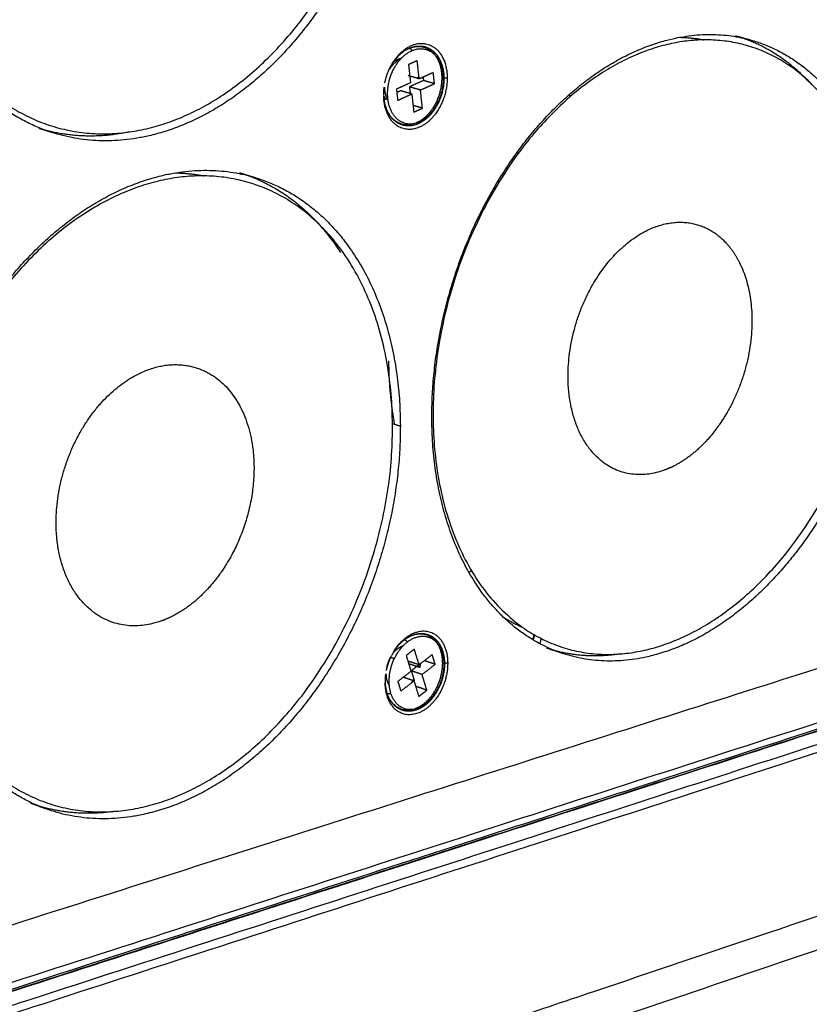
# Model space of a CAD drawing. Header units: millimetres. Extents: x 4946 to 6276, y -4769 to -3439.
# Tile 11 of 195: x 5329 to 5395, y -4263 to -4181. Entities that reach past the tile are written whole.
import ezdxf

# ---------------------------------------------------------------- set-up
doc = ezdxf.new("R2010")
doc.units = ezdxf.units.MM
doc.layers.add('ROXX_NEOmini_FIXTURE', color=7, linetype='Continuous', true_color=0x000000)

msp = doc.modelspace()

# ---------------------------------------------------------------- linework, layer by layer
at = {"layer": 'ROXX_NEOmini_FIXTURE', "color": 18, "lineweight": -3, "true_color": 0x000000}
for points, weights, degree, knots in [([(5360.502, -4158.999), (5360.224, -4185.402), (5340.204, -4190.24), (5319.468, -4195.252), (5319.384, -4167.986), (5319.298, -4140.217), (5340.413, -4136.099), (5360.785, -4132.126), (5360.502, -4158.999)], [805.195388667, 574.383217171, 798.275013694, 554.548133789, 777.144344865, 544.49993846, 784.064719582, 564.335021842, 805.195388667], 2, [-24.268803, -24.268803, -24.268803, 0, 0, 24.268803, 24.268803, 48.537606, 48.537606, 72.80641, 72.80641, 72.80641]), ([(5361.167, -4158.492), (5361.2, -4173.092), (5352.037, -4183.4), (5342.777, -4193.817), (5332.373, -4190.642)], [805.19398288, 711.495530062, 805.037270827, 704.080988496, 792.15626237], 2, [0, 0, 0, 21.652507, 21.652507, 43.305015, 43.305015, 43.305015]), ([(5363.926, -4214.359), (5363.907, -4200.482), (5372.591, -4190.295), (5381.19, -4180.207), (5390.603, -4182.855)], [823.059122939, 723.250864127, 823.092351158, 730.342219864, 835.582560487], 2, [0, 0, 0, 21.301435, 21.301435, 42.60287, 42.60287, 42.60287]), ([(5401.448, -4203.738), (5400.846, -4228.35), (5382.597, -4233.636), (5363.731, -4239.102), (5364.033, -4213.745), (5364.34, -4187.946), (5383.519, -4183.251), (5402.06, -4178.712), (5401.448, -4203.738)], [851.399991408, 607.054805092, 844.479616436, 587.21972171, 823.348947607, 577.171526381, 830.269322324, 597.006609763, 851.399991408], 2, [-24.268803, -24.268803, -24.268803, 0, 0, 24.268803, 24.268803, 48.537606, 48.537606, 72.80641, 72.80641, 72.80641]), ([(5362.024, -4183.545), (5362.258, -4183.44), (5362.499, -4183.376), (5362.738, -4183.358), (5362.796, -4183.354), (5362.854, -4183.352), (5362.911, -4183.353), (5363.258, -4183.359), (5363.587, -4183.464), (5363.876, -4183.66), (5364.011, -4183.751), (5364.135, -4183.861), (5364.248, -4183.988), (5364.613, -4184.399), (5364.845, -4184.975), (5364.917, -4185.632)], [813.124876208, 813.266391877, 813.421614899, 813.585852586, 813.625502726, 813.665615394, 813.706133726, 813.951679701, 814.207102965, 814.461336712, 814.579961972, 814.697040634, 814.810997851, 815.180630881, 815.50780341, 815.739681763], 3, [0.158503, 0.158503, 0.158503, 0.158503, 0.914596, 0.914596, 0.914596, 1.096644, 1.096644, 1.096644, 2.201604, 2.201604, 2.201604, 2.716497, 2.716497, 2.716497, 4.403477, 4.403477, 4.403477, 4.403477]), ([(5362.061, -4183.539), (5363.02, -4183.142), (5363.791, -4183.711), (5364.592, -4184.301), (5364.732, -4185.582)], [808.924214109, 754.115877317, 814.608733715, 753.334772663, 815.875551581], 2, [0.071477, 0.071477, 0.071477, 1.993218, 1.993218, 3.986441, 3.986441, 3.986441]), ([(5362.232, -4183.756), (5363.186, -4183.326), (5363.956, -4183.894), (5364.724, -4184.46), (5364.859, -4185.69)], [813.033253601, 751.723421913, 814.422812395, 753.133551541, 815.638833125], 2, [-0.000006, -0.000006, -0.000006, 1.993218, 1.993218, 3.986441, 3.986441, 3.986441]), ([(5360.695, -4184.699), (5360.963, -4184.481), (5361.253, -4184.405), (5361.315, -4184.388), (5361.376, -4184.379)], [722.851393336, 752.766342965, 814.593398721, 800.683612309, 788.406164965], 2, [-3.1625536, -3.1625536, -3.1625536, -2.5132741, -2.5132741, -2.3662967, -2.3662967, -2.3662967]), ([(5364.732, -4185.582), (5365.071, -4188.668), (5362.681, -4189.757), (5360.286, -4190.849), (5359.937, -4187.76)], [815.875551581, 577.716613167, 815.439140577, 575.735187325, 812.237619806], 2, [0.000029, 0.000029, 0.000029, 3.986396, 3.986396, 7.968667, 7.968667, 7.968667]), ([(5364.859, -4185.69), (5365.184, -4188.653), (5362.89, -4189.699), (5360.588, -4190.749), (5360.255, -4187.777)], [815.638833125, 577.516930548, 815.219900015, 575.378240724, 812.614268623], 2, [0.000029, 0.000029, 0.000029, 3.986396, 3.986396, 7.972763, 7.972763, 7.972763]), ([(5364.917, -4185.631), (5365.009, -4186.472), (5364.835, -4187.388), (5364.435, -4188.181), (5364.034, -4188.976), (5363.436, -4189.586), (5362.764, -4189.866), (5362.681, -4189.9), (5362.597, -4189.93), (5362.512, -4189.954), (5362.256, -4190.026), (5361.998, -4190.048), (5361.748, -4190.016), (5361.442, -4189.978), (5361.155, -4189.86), (5360.902, -4189.671), (5360.879, -4189.653), (5360.856, -4189.636), (5360.834, -4189.617), (5360.601, -4189.426), (5360.409, -4189.177), (5360.261, -4188.887)], [815.739872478, 816.036942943, 816.156901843, 816.071182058, 815.985246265, 815.698920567, 815.285837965, 815.234563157, 815.181615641, 815.12721123, 814.962307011, 814.785468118, 814.601942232, 814.377164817, 814.146980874, 813.919642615, 813.898920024, 813.87825174, 813.857645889, 813.643515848, 813.439585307, 813.254972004], 3, [0, 0, 0, 0, 2.170664, 2.170664, 2.170664, 4.351672, 4.351672, 4.351672, 4.618729, 4.618729, 4.618729, 5.428844, 5.428844, 5.428844, 6.421132, 6.421132, 6.421132, 6.511516, 6.511516, 6.511516, 7.464387, 7.464387, 7.464387, 7.464387]), ([(5320.231, -4227.072), (5319.987, -4212.462), (5329.492, -4201.79), (5338.897, -4191.231), (5349.162, -4194.349)], [792.834695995, 693.667753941, 792.984224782, 701.063643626, 805.842873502], 2, [0, 0, 0, 21.632365, 21.632365, 43.26473, 43.26473, 43.26473]), ([(5360.643, -4215.622), (5360.369, -4241.029), (5340.744, -4246.731), (5320.432, -4252.632), (5320.358, -4226.43), (5320.282, -4199.754), (5340.958, -4194.675), (5360.921, -4189.771), (5360.643, -4215.622)], [821.175564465, 585.682907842, 814.255189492, 565.84782446, 793.124520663, 555.799629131, 800.044895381, 575.634712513, 821.175564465], 2, [-24.268803, -24.268803, -24.268803, 0, 0, 24.268803, 24.268803, 48.537606, 48.537606, 72.80641, 72.80641, 72.80641]), ([(5384.187, -4218.451), (5383.53, -4218.786), (5382.865, -4218.97), (5375.155, -4221.103), (5375.318, -4210.727), (5375.454, -4202.062), (5381.816, -4198.82)], [789.731577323, 811.588082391, 840.293135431, 590.10302727, 831.613038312, 617.107846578, 779.407535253], 2, [25.959952, 25.959952, 25.959952, 27.59635, 27.59635, 41.394524, 41.394524, 53.4439, 53.4439, 53.4439]), ([(5389.615, -4201.405), (5392.664, -4207.389), (5388.416, -4214.314), (5386.648, -4217.197), (5384.187, -4218.451)], [774.012072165, 637.48555695, 843.548876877, 742.56132273, 722.350496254], 2, [2.548579, 2.548579, 2.548579, 15.788092, 15.788092, 22.206532, 22.206532, 22.206532]), ([(5402.077, -4203.258), (5401.911, -4217.171), (5393.145, -4227.176), (5384.288, -4237.287), (5374.836, -4234.13)], [851.398585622, 748.234397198, 851.089169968, 740.427477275, 837.743301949], 2, [0, 0, 0, 22.073059, 22.073059, 44.146119, 44.146119, 44.146119]), ([(5339.313, -4210.808), (5343.546, -4208.651), (5346.606, -4211.714), (5352.431, -4217.544), (5346.732, -4226.706), (5344.883, -4229.678), (5342.269, -4231.01)], [690.68862975, 663.196228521, 809.044611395, 576.446896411, 813.324449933, 716.695139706, 696.707094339], 2, [-9.541587, -9.541587, -9.541587, 0, 0, 15.788092, 15.788092, 22.156485, 22.156485, 22.156485]), ([(5342.269, -4231.01), (5341.544, -4231.38), (5340.806, -4231.584), (5332.505, -4233.888), (5332.519, -4223.167), (5332.531, -4214.264), (5339.313, -4210.808)], [760.134186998, 781.606219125, 810.068708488, 568.731130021, 801.388611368, 595.494337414, 749.816372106], 2, [25.912182, 25.912182, 25.912182, 27.59635, 27.59635, 41.394524, 41.394524, 53.392599, 53.392599, 53.392599]), ([(5361.295, -4215.124), (5361.328, -4229.787), (5351.716, -4240.261), (5341.995, -4250.855), (5331.684, -4247.133)], [821.174158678, 718.290547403, 820.719413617, 710.117158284, 806.948917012], 2, [0, 0, 0, 22.460717, 22.460717, 44.921433, 44.921433, 44.921433]), ([(5361.609, -4233.013), (5362.537, -4232.288), (5363.432, -4232.559), (5364.325, -4232.829), (5364.662, -4233.935)], [826.948568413, 764.499869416, 828.293024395, 765.985911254, 829.694415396], 2, [-0.000006, -0.000006, -0.000006, 1.993218, 1.993218, 3.986441, 3.986441, 3.986441]), ([(5362.08, -4232.708), (5362.377, -4232.556), (5362.686, -4232.472), (5362.99, -4232.464), (5363.153, -4232.46), (5363.313, -4232.477), (5363.467, -4232.517), (5363.789, -4232.6), (5364.078, -4232.776), (5364.315, -4233.031), (5364.34, -4233.058), (5364.365, -4233.086), (5364.389, -4233.115), (5364.587, -4233.354), (5364.74, -4233.648), (5364.841, -4233.981)], [827.199477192, 827.381995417, 827.588403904, 827.807847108, 827.925214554, 828.045248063, 828.166687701, 828.420713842, 828.674883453, 828.917261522, 828.943204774, 828.968961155, 828.994511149, 829.205087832, 829.400481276, 829.569581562], 3, [0.68577, 0.68577, 0.68577, 0.68577, 1.681215, 1.681215, 1.681215, 2.208143, 2.208143, 2.208143, 3.312283, 3.312283, 3.312283, 3.43018, 3.43018, 3.43018, 4.405808, 4.405808, 4.405808, 4.405808]), ([(5361.861, -4233.195), (5362.752, -4232.498), (5363.611, -4232.758), (5364.468, -4233.017), (5364.792, -4234.079)], [826.832830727, 764.372932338, 828.123381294, 765.799388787, 829.468578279], 2, [-0.000006, -0.000006, -0.000006, 1.993218, 1.993218, 3.986441, 3.986441, 3.986441]), ([(5364.842, -4233.981), (5365.066, -4234.714), (5365.031, -4235.597), (5364.752, -4236.439), (5364.474, -4237.28), (5363.973, -4238.012), (5363.354, -4238.472), (5363.057, -4238.693), (5362.74, -4238.846), (5362.42, -4238.919), (5362.407, -4238.922), (5362.394, -4238.925), (5362.38, -4238.927), (5362.043, -4238.997), (5361.711, -4238.976), (5361.405, -4238.864), (5361.229, -4238.799), (5361.064, -4238.705), (5360.914, -4238.584), (5360.693, -4238.405), (5360.51, -4238.171), (5360.369, -4237.895)], [829.569740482, 829.942653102, 830.166449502, 830.184771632, 830.20309175, 830.014510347, 829.667292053, 829.500931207, 829.302672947, 829.084993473, 829.075965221, 829.066905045, 829.057816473, 828.82734391, 828.58129651, 828.33121201, 828.187045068, 828.04356111, 827.902833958, 827.694897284, 827.496498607, 827.316769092], 3, [0, 0, 0, 0, 2.17299, 2.17299, 2.17299, 4.345571, 4.345571, 4.345571, 5.377285, 5.377285, 5.377285, 5.419907, 5.419907, 5.419907, 6.503462, 6.503462, 6.503462, 7.126765, 7.126765, 7.126765, 8.053779, 8.053779, 8.053779, 8.053779]), ([(5364.662, -4233.935), (5365.476, -4236.597), (5363.249, -4238.35), (5361.385, -4239.818), (5360.375, -4237.892)], [829.694415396, 587.702043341, 829.831913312, 615.81205016, 775.165505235], 2, [0.000029, 0.000029, 0.000029, 3.986396, 3.986396, 7.48333, 7.48333, 7.48333]), ([(5364.792, -4234.079), (5365.573, -4236.635), (5363.435, -4238.318), (5361.29, -4240.007), (5360.5, -4237.448)], [829.468578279, 587.501473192, 829.600541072, 585.730998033, 826.96474801], 2, [0.000029, 0.000029, 0.000029, 3.986396, 3.986396, 7.972763, 7.972763, 7.972763]), ([(5247.822, -4339.391), (5275.185, -4332.216), (5325.703, -4317.745), (5390.604, -4295.726), (5444.189, -4274.039), (5473.538, -4259.72), (5486.55, -4252.674)], [774.824815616, 787.144445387, 813.2131784, 856.39502506, 903.614281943, 937.772561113, 955.539384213], 3, [-279.619889, -279.619889, -279.619889, -279.619889, -209.714671, -139.809945, -69.905219, 0, 0, 0, 0]), ([(5487.507, -4254.981), (5474.848, -4261.946), (5446.024, -4276.271), (5392.702, -4298.098), (5328.068, -4320.105), (5278.402, -4334.259), (5251.904, -4341.176)], [952.989632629, 935.746221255, 902.120991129, 855.077146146, 812.104683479, 786.507611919, 774.538956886], 3, [0, 0, 0, 0, 69.031587, 138.062689, 207.09379, 276.125377, 276.125377, 276.125377, 276.125377])]:
    msp.add_rational_spline(points, weights, degree=degree, knots=knots, dxfattribs=at)
for points, weights, degree in [([(5332.373, -4190.642), (5319.557, -4186.732), (5319.254, -4168.619)], [792.15626237, 654.936164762, 776.854520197], 2), ([(5360.387, -4185.26), (5361.181, -4183.562), (5362.555, -4183.2)], [812.012849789, 721.765546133, 813.129939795], 2), ([(5362.555, -4183.2), (5365.209, -4182.5), (5365.212, -4186.025)], [813.129939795, 576.302565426, 816.011517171], 2), ([(5384.644, -4182.625), (5385.677, -4182.65), (5386.674, -4182.841)], [774.795667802, 762.636009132, 753.175527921], 2), ([(5389.299, -4182.488), (5392.806, -4183.474), (5395.456, -4186.369)], [836.599261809, 791.203548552, 778.322591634], 2), ([(5389.299, -4182.488), (5389.95, -4182.671), (5390.603, -4182.855)], [743.717032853, 743.265121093, 742.813209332], 2), ([(5390.603, -4182.855), (5402.283, -4186.14), (5402.077, -4203.258)], [835.582560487, 701.529380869, 851.398585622], 2), ([(5360.255, -4187.777), (5359.922, -4184.798), (5362.232, -4183.756)], [812.614268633, 573.831954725, 813.033253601], 2), ([(5360.357, -4185.325), (5360.96, -4184.034), (5361.995, -4183.567)], [812.372941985, 746.28141105, 813.161130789], 2), ([(5361.995, -4183.567), (5362.01, -4183.561), (5362.024, -4183.555)], [813.161130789, 812.204495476, 811.278073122], 2), ([(5362.02, -4183.546), (5362.199, -4183.456), (5362.232, -4183.756)], [694.647095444, 379.696560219, 813.033253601], 2), ([(5361.268, -4184.509), (5360.768, -4184.714), (5360.407, -4185.273)], [795.579175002, 747.653597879, 785.309395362], 2), ([(5362.705, -4184.581), (5362.342, -4184.745), (5361.978, -4184.909)], [813.634514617, 813.396181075, 813.157847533], 2), ([(5361.978, -4184.909), (5362.063, -4185.669), (5362.147, -4186.428)], [813.157847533, 813.436884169, 813.715920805], 2), ([(5362.863, -4186.015), (5362.784, -4185.298), (5362.705, -4184.581)], [814.161768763, 813.89814169, 813.634514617], 2), ([(5359.995, -4186.44), (5360.108, -4185.858), (5360.357, -4185.325)], [806.145778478, 796.75402988, 812.372941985], 2), ([(5361.953, -4185.831), (5362.019, -4185.801), (5362.084, -4185.771)], [814.908906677, 814.952013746, 814.995120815], 2), ([(5364.046, -4185.568), (5363.46, -4185.833), (5362.872, -4186.099)], [814.96449471, 814.5785413, 814.19258789], 2), ([(5364.149, -4186.503), (5364.097, -4186.035), (5364.046, -4185.568)], [815.309115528, 815.136805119, 814.96449471], 2), ([(5364.916, -4185.639), (5364.912, -4185.667), (5364.859, -4185.69)], [592.43600795, 648.600240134, 815.638833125], 2), ([(5362.147, -4186.428), (5361.558, -4186.694), (5360.97, -4186.961)], [813.715920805, 813.329967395, 812.944013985], 2), ([(5362.872, -4186.099), (5362.413, -4185.965), (5361.953, -4185.831)], [814.19258789, 814.550747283, 814.908906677], 2), ([(5363.23, -4186.235), (5362.644, -4186.501), (5362.057, -4186.766)], [816.025434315, 815.639480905, 815.253527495], 2), ([(5365.212, -4186.025), (5365.215, -4189.542), (5362.568, -4190.255)], [816.011517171, 577.711989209, 815.123166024], 2), ([(5362.722, -4185.961), (5362.722, -4186.008), (5362.72, -4186.055)], [816.183234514, 808.172798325, 800.69952515], 2), ([(5362.893, -4186.114), (5362.895, -4186.062), (5362.895, -4186.012)], [799.257838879, 807.334965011, 816.047674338], 2), ([(5362.976, -4187.035), (5363.563, -4186.769), (5364.149, -4186.503)], [814.537208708, 814.923162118, 815.309115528], 2), ([(5363.081, -4186.013), (5363.148, -4186.013), (5363.216, -4186.014)], [816.044769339, 816.043722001, 816.042674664], 2), ([(5363.199, -4185.951), (5363.214, -4186.093), (5363.23, -4186.235)], [815.920871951, 815.973153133, 816.025434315], 2), ([(5364.149, -4186.503), (5363.689, -4186.369), (5363.23, -4186.235)], [815.309115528, 815.667274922, 816.025434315], 2), ([(5364.945, -4186.024), (5365.079, -4186.024), (5365.212, -4186.025)], [816.015682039, 816.013599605, 816.011517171], 2), ([(5359.913, -4187.441), (5359.903, -4187.124), (5359.94, -4186.797)], [808.184042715, 805.699773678, 811.188642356], 2), ([(5359.964, -4186.791), (5359.965, -4187.373), (5360.207, -4187.794)], [813.967713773, 724.517560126, 702.525265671], 2), ([(5360.97, -4186.961), (5361.022, -4187.43), (5361.074, -4187.898)], [812.944013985, 813.116324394, 813.288634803], 2), ([(5361.332, -4187.095), (5361.167, -4187.17), (5361.002, -4187.245)], [814.77686041, 814.668486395, 814.56011238], 2), ([(5361.074, -4187.898), (5361.663, -4187.631), (5362.251, -4187.364)], [813.288634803, 813.674588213, 814.060541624], 2), ([(5362.251, -4187.364), (5361.791, -4187.23), (5361.332, -4187.095)], [814.060541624, 814.418701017, 814.77686041], 2), ([(5362.976, -4187.035), (5362.516, -4186.901), (5362.057, -4186.766)], [814.537208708, 814.895368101, 815.253527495], 2), ([(5362.057, -4186.766), (5362.088, -4187.046), (5362.119, -4187.326)], [815.253527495, 815.356650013, 815.459772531], 2), ([(5362.251, -4187.364), (5362.335, -4188.122), (5362.419, -4188.88)], [814.060541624, 814.33957826, 814.618614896], 2), ([(5363.144, -4188.55), (5363.06, -4187.793), (5362.976, -4187.035)], [815.095281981, 814.816245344, 814.537208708], 2), ([(5362.568, -4190.255), (5360.133, -4190.912), (5359.91, -4187.749)], [815.123166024, 589.720425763, 785.028580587], 2), ([(5360.075, -4187.812), (5359.98, -4187.665), (5359.915, -4187.487)], [699.540945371, 705.444913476, 719.913644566], 2), ([(5359.936, -4187.755), (5359.921, -4187.623), (5359.915, -4187.487)], [812.724684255, 809.915739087, 808.591391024], 2), ([(5360.255, -4187.777), (5360.002, -4187.892), (5359.939, -4187.769)], [812.614268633, 362.555639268, 720.014824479], 2), ([(5375.392, -4187.433), (5375.482, -4187.484), (5375.572, -4187.538)], [734.980549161, 734.362477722, 733.794642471], 2), ([(5363.144, -4188.55), (5362.75, -4188.434), (5362.356, -4188.319)], [815.095281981, 815.40217386, 815.709065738], 2), ([(5362.419, -4188.88), (5362.781, -4188.715), (5363.144, -4188.55)], [814.618614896, 814.856948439, 815.095281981], 2), ([(5338.647, -4190.539), (5334.718, -4191.358), (5331.072, -4190.245)], [753.550008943, 759.860841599, 793.172963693], 2), ([(5332.373, -4190.642), (5331.722, -4190.444), (5331.072, -4190.245)], [699.791368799, 700.240446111, 700.689523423], 2), ([(5342.503, -4193.959), (5343.71, -4193.984), (5344.874, -4194.211)], [745.449090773, 732.979988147, 723.545286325], 2), ([(5347.862, -4193.954), (5353.029, -4195.523), (5356.28, -4200.611)], [806.859574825, 749.525934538, 749.197430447], 2), ([(5347.862, -4193.954), (5348.512, -4194.151), (5349.162, -4194.349)], [713.027262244, 712.578029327, 712.12879641], 2), ([(5349.162, -4194.349), (5361.256, -4198.022), (5361.295, -4215.124)], [805.842873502, 683.465875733, 821.174158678], 2), ([(5369.443, -4194.684), (5369.51, -4194.677), (5369.578, -4194.67)], [809.354832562, 806.713767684, 804.156406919], 2), ([(5381.816, -4198.82), (5385.738, -4196.822), (5388.508, -4199.799)], [716.36146327, 688.926482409, 839.269038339], 2), ([(5388.508, -4199.799), (5389.148, -4200.488), (5389.615, -4201.405)], [716.424050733, 716.250027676, 726.289707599], 2), ([(5360.829, -4214.972), (5360.51, -4213.22), (5360.345, -4211.445), (5360.343, -4209.666)], [833.9183403, 834.211879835, 834.51389925, 834.805125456], 3), ([(5473.733, -4210.719), (5384.191, -4239.217), (5277.715, -4273.105)], [920.321616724, 847.131212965, 773.940809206], 2), ([(5477.593, -4213.693), (5387.344, -4242.784), (5279.807, -4277.448)], [917.392143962, 843.651561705, 769.910979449], 2), ([(5280.301, -4277.855), (5387.539, -4243.239), (5477.574, -4214.175)], [770.363996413, 843.955493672, 917.546990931], 2), ([(5280.339, -4277.999), (5387.344, -4243.444), (5477.218, -4214.421)], [770.974248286, 844.451553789, 917.928859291], 2), ([(5477.35, -4214.43), (5387.46, -4243.462), (5280.43, -4278.031)], [917.816553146, 844.327674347, 770.838795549], 2), ([(5284.091, -4278.043), (5391.8, -4243.151), (5482.112, -4213.894)], [765.973714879, 839.747316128, 913.520917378], 2), ([(5483.15, -4214.191), (5392.842, -4243.502), (5285.119, -4278.466)], [912.707546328, 838.933945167, 765.160344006], 2), ([(5374.836, -4234.13), (5363.947, -4230.493), (5363.926, -4214.359)], [837.743301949, 702.064611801, 823.059122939], 2), ([(5360.643, -4214.916), (5360.969, -4215.02), (5361.295, -4215.124)], [821.687176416, 821.430667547, 821.174158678], 2), ([(5280.826, -4294.944), (5396.593, -4255.949), (5492.433, -4223.666)], [760.205998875, 839.241086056, 918.276173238], 2), ([(5281.062, -4297.966), (5396.711, -4258.719), (5492.468, -4226.223)], [760.904900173, 839.93998735, 918.975074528], 2), ([(5331.684, -4247.133), (5320.498, -4243.095), (5320.231, -4227.072)], [806.948917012, 683.67703708, 792.834695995], 2), ([(5367.04, -4227.35), (5367.144, -4227.271), (5367.249, -4227.199)], [768.095512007, 772.690369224, 777.826541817], 2), ([(5500.495, -4228.924), (5396.649, -4264.723), (5268.992, -4308.732)], [928.316984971, 841.738626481, 755.16026799], 2), ([(5371.57, -4231.989), (5370.737, -4231.631), (5369.955, -4231.145)], [809.78424405, 811.493162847, 815.372227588], 2), ([(5360.792, -4233.92), (5361.558, -4232.68), (5362.643, -4232.348)], [826.1784055, 763.374879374, 827.219987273], 2), ([(5362.643, -4232.348), (5365.252, -4231.549), (5365.255, -4234.955)], [827.219987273, 586.265733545, 830.101564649], 2), ([(5372.446, -4232.549), (5372.416, -4232.77), (5372.366, -4232.991)], [780.572091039, 777.81814678, 778.339516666], 2), ([(5372.498, -4232.579), (5372.451, -4232.794), (5372.393, -4233.008)], [850.508936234, 851.564270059, 853.826927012], 2), ([(5360.5, -4237.448), (5359.707, -4234.881), (5361.861, -4233.195)], [826.964748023, 583.773835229, 826.832830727], 2), ([(5361.534, -4233.503), (5361.041, -4233.655), (5360.652, -4234.169)], [828.547886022, 775.396256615, 810.651352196], 2), ([(5360.793, -4233.921), (5361.149, -4233.373), (5361.609, -4233.013)], [823.821000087, 808.474289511, 826.948568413], 2), ([(5361.626, -4232.999), (5361.737, -4232.943), (5361.843, -4233.151)], [721.629551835, 430.763467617, 703.863832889], 2), ([(5361.843, -4233.151), (5361.855, -4233.173), (5361.861, -4233.195)], [703.869856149, 755.337056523, 826.832830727], 2), ([(5373.056, -4232.879), (5373.024, -4233.027), (5372.988, -4233.174), (5372.947, -4233.32)], [859.702773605, 859.715797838, 859.726093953, 859.733646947], 3), ([(5360.136, -4235.571), (5360.323, -4234.68), (5360.792, -4233.92)], [810.941271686, 793.193945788, 826.1784055], 2), ([(5360.997, -4233.62), (5361.015, -4233.608), (5361.033, -4233.597)], [758.958063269, 761.621533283, 764.421106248], 2), ([(5362.462, -4233.782), (5362.123, -4234.047), (5361.784, -4234.313)], [827.489504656, 827.292204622, 827.094904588], 2), ([(5361.784, -4234.313), (5361.986, -4234.968), (5362.187, -4235.622)], [827.094904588, 827.448087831, 827.801271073], 2), ([(5362.858, -4235.073), (5362.66, -4234.428), (5362.462, -4233.782)], [828.185914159, 827.837709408, 827.489504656], 2), ([(5363.958, -4234.233), (5363.411, -4234.662), (5362.864, -4235.091)], [828.834879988, 828.515375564, 828.195871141], 2), ([(5364.205, -4235.04), (5364.082, -4234.636), (5363.958, -4234.233)], [829.271074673, 829.052977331, 828.834879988], 2), ([(5364.751, -4233.928), (5364.819, -4233.934), (5364.838, -4233.973)], [642.682350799, 558.779630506, 576.686377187], 2), ([(5364.842, -4233.981), (5364.856, -4234.028), (5364.792, -4234.079)], [581.965561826, 619.982243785, 829.468578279], 2), ([(5374.836, -4234.13), (5374.195, -4233.916), (5373.554, -4233.702)], [735.02512064, 735.471140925, 735.91716121], 2), ([(5379.707, -4234.172), (5376.484, -4234.681), (5373.554, -4233.702)], [796.736232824, 805.929247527, 838.760003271], 2), ([(5360.469, -4234.445), (5360.169, -4234.969), (5360.109, -4235.565)], [822.29461972, 788.119922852, 827.991795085], 2), ([(5360.517, -4234.457), (5360.612, -4234.49), (5360.707, -4234.523), (5360.802, -4234.557)], [857.878531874, 857.819491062, 857.7604768, 857.701491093], 3), ([(5362.864, -4235.091), (5362.412, -4234.938), (5361.96, -4234.785)], [828.195871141, 828.554030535, 828.912189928], 2), ([(5361.986, -4234.969), (5362.311, -4235.082), (5362.637, -4235.194), (5362.963, -4235.307)], [856.971055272, 856.771394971, 856.572069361, 856.373013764], 3), ([(5362.796, -4235.131), (5362.502, -4235.361), (5362.208, -4235.592)], [829.691924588, 829.520154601, 829.348384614], 2), ([(5365.255, -4234.955), (5365.258, -4238.353), (5362.655, -4239.166)], [830.101564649, 587.675157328, 829.213213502], 2), ([(5362.806, -4234.902), (5362.805, -4235.071), (5362.781, -4235.244)], [826.610037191, 797.413636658, 775.450061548], 2), ([(5362.951, -4235.304), (5362.977, -4235.119), (5362.977, -4234.94)], [775.077492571, 798.48439553, 830.137721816], 2), ([(5363.111, -4235.899), (5363.658, -4235.469), (5364.205, -4235.04)], [828.632065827, 828.95157025, 829.271074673], 2), ([(5364.205, -4235.04), (5363.762, -4234.89), (5363.32, -4234.741)], [829.271074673, 829.621705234, 829.972335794], 2), ([(5365.255, -4234.955), (5365.121, -4234.954), (5364.988, -4234.953)], [830.101564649, 830.103683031, 830.105801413], 2), ([(5360.067, -4235.987), (5360.077, -4235.908), (5360.089, -4235.828)], [822.397912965, 819.635608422, 817.305246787], 2), ([(5360.096, -4235.846), (5360.102, -4236.454), (5360.38, -4236.858)], [824.972586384, 728.673793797, 711.237292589], 2), ([(5360.128, -4235.569), (5360.129, -4235.563), (5360.131, -4235.557)], [812.603609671, 812.461398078, 812.321876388], 2), ([(5362.187, -4235.622), (5361.639, -4236.053), (5361.09, -4236.483)], [827.801271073, 827.48176665, 827.162262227], 2), ([(5362.214, -4235.611), (5362.338, -4236.015), (5362.462, -4236.418)], [829.358508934, 829.576883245, 829.795257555], 2), ([(5363.111, -4235.899), (5362.672, -4235.75), (5362.234, -4235.601)], [828.632065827, 828.979972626, 829.327879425], 2), ([(5363.512, -4237.205), (5363.312, -4236.552), (5363.111, -4235.899)], [829.338432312, 828.98524907, 828.632065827], 2), ([(5362.655, -4239.166), (5360.041, -4239.982), (5360.032, -4236.57)], [829.213213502, 585.009415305, 826.331636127], 2), ([(5360.191, -4237.444), (5359.986, -4236.779), (5360.066, -4235.987)], [827.086035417, 802.279286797, 826.562586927], 2), ([(5361.09, -4236.483), (5361.214, -4236.887), (5361.339, -4237.291)], [827.162262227, 827.38035957, 827.598456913], 2), ([(5361.339, -4237.291), (5361.887, -4236.86), (5362.435, -4236.43)], [827.598456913, 827.917961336, 828.237465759], 2), ([(5362.435, -4236.43), (5361.983, -4236.276), (5361.532, -4236.123)], [828.237465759, 828.595625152, 828.953784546], 2), ([(5362.421, -4236.284), (5362.31, -4236.472), (5362.176, -4236.633)], [708.958470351, 707.604517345, 715.230308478], 2), ([(5362.435, -4236.43), (5362.636, -4237.083), (5362.837, -4237.736)], [828.237465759, 828.590649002, 828.943832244], 2), ([(5360.191, -4237.444), (5360.191, -4237.456), (5360.197, -4237.468)], [827.086035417, 763.168073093, 715.248196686], 2), ([(5360.455, -4237.476), (5360.254, -4237.579), (5360.197, -4237.468)], [694.36254854, 439.01454772, 715.276613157], 2), ([(5360.362, -4237.867), (5360.269, -4237.685), (5360.202, -4237.478)], [777.796339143, 797.538897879, 822.798982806], 2), ([(5360.455, -4237.476), (5360.48, -4237.464), (5360.5, -4237.448)], [694.353906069, 748.643339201, 826.964748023], 2), ([(5363.512, -4237.205), (5363.06, -4237.051), (5362.609, -4236.897)], [829.338432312, 829.696591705, 830.054751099], 2), ([(5362.837, -4237.736), (5363.174, -4237.47), (5363.512, -4237.205)], [828.943832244, 829.141132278, 829.338432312], 2), ([(5331.684, -4247.133), (5331.045, -4246.902), (5330.407, -4246.672)], [704.039731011, 704.483252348, 704.926773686], 2), ([(5337.428, -4247.339), (5333.736, -4247.874), (5330.407, -4246.672)], [765.467214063, 773.894077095, 807.965618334], 2)]:
    msp.add_rational_spline(points, weights, degree=degree, dxfattribs=at)
at = {"layer": 'ROXX_NEOmini_FIXTURE', "color": 18, "true_color": 0x000000}
msp.add_rational_spline([(5499.126, -4230.159), (5395.33, -4266.02), (5267.782, -4310.087)], [929.862321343, 843.283962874, 756.705604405], degree=2, dxfattribs=at)
msp.add_rational_spline([(5499.126, -4230.159), (5395.33, -4266.02), (5267.782, -4310.087)], [929.862321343, 843.283962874, 756.705604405], degree=2, dxfattribs=at)

doc.saveas('drawing.dxf')
